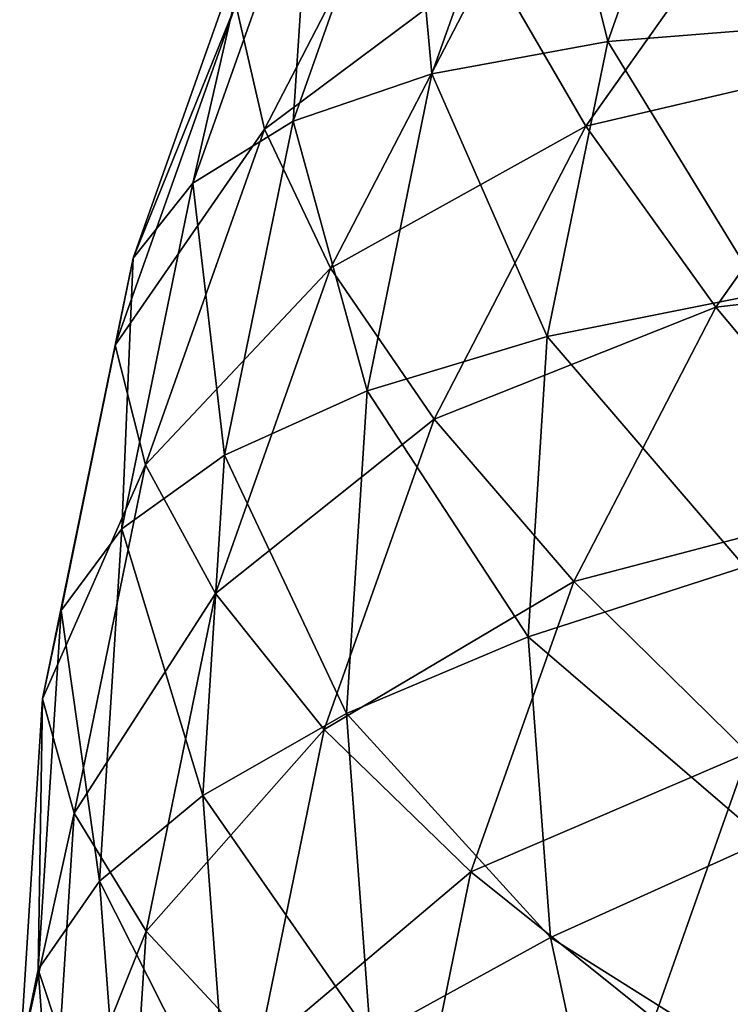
# Model space of a CAD drawing. Header units: millimetres. Extents: x 0 to 1220, y 0 to 506.
# Tile 186 of 256: x 751 to 759, y 398 to 409. Entities that reach past the tile are written whole.
import ezdxf

# ---------------------------------------------------------------- set-up
doc = ezdxf.new("R2010")
doc.units = ezdxf.units.MM
doc.header["$LTSCALE"] = 25.4
doc.layers.get('0').update_dxf_attribs({"true_color": 0xff5454})

# ---------------------------------------------------------------- blocks, each defined once
blk = doc.blocks.new('TWIG-VI-9138.STL')
at = {"color": 7, "true_color": 0xffffff}
mesh = blk.add_polyface(dxfattribs=at)
corners = [(182.471, 426.396, 54.54), (180.382, 424.315, 49.27), (180.69, 422.962, 53.554), (182.191, 427.803, 50.271)]
mesh.append_faces([[corners[k] for k in face] for face in [(0, 1, 2), (1, 0, 3)]], dxfattribs={"vtx0": -1, "color": 7})
mesh = blk.add_polyface(dxfattribs=at)
corners = [(186.25, 425.926, 63.548), (183.136, 424.788, 58.693), (184.178, 422.995, 62.69), (185.308, 427.862, 59.592)]
mesh.append_faces([[corners[k] for k in face] for face in [(0, 1, 2), (1, 0, 3)]], dxfattribs={"vtx0": -1, "color": 7})
mesh = blk.add_polyface(dxfattribs=at)
corners = [(183.682, 426.872, 35.258), (184.414, 423.913, 31.18), (182.508, 423.563, 34.323), (185.506, 426.993, 32.05)]
mesh.append_faces([[corners[k] for k in face] for face in [(0, 1, 2), (1, 0, 3)]], dxfattribs={"vtx0": -1, "color": 7})
mesh = blk.add_polyface(dxfattribs=at)
corners = [(185.506, 426.993, 32.05), (186.686, 424.094, 28.275), (184.414, 423.913, 31.18), (187.68, 426.898, 29.067)]
mesh.append_faces([[corners[k] for k in face] for face in [(0, 1, 2), (1, 0, 3)]], dxfattribs={"vtx0": -1, "color": 7})
mesh = blk.add_polyface(dxfattribs=at)
corners = [(182.237, 426.536, 38.64), (182.508, 423.563, 34.323), (181.001, 423.049, 37.655), (183.682, 426.872, 35.258)]
mesh.append_faces([[corners[k] for k in face] for face in [(0, 1, 2), (1, 0, 3)]], dxfattribs={"vtx0": -1, "color": 7})
mesh = blk.add_polyface(dxfattribs=at)
corners = [(181.196, 425.992, 42.14), (181.001, 423.049, 37.655), (179.915, 422.38, 41.12), (182.237, 426.536, 38.64)]
mesh.append_faces([[corners[k] for k in face] for face in [(0, 1, 2), (1, 0, 3)]], dxfattribs={"vtx0": -1, "color": 7})
mesh = blk.add_polyface(dxfattribs=at)
corners = [(183.136, 424.788, 58.693), (180.69, 422.962, 53.554), (181.409, 421.459, 57.737), (182.471, 426.396, 54.54)]
mesh.append_faces([[corners[k] for k in face] for face in [(0, 1, 2), (1, 0, 3)]], dxfattribs={"vtx0": -1, "color": 7})
mesh = blk.add_polyface(dxfattribs=at)
corners = [(180.574, 425.248, 45.703), (179.915, 422.38, 41.12), (179.269, 421.567, 44.663), (181.196, 425.992, 42.14)]
mesh.append_faces([[corners[k] for k in face] for face in [(0, 1, 2), (1, 0, 3)]], dxfattribs={"vtx0": -1, "color": 7})
mesh = blk.add_polyface(dxfattribs=at)
corners = [(187.527, 423.779, 67.294), (184.178, 422.995, 62.69), (185.587, 421.036, 66.492), (186.25, 425.926, 63.548)]
mesh.append_faces([[corners[k] for k in face] for face in [(0, 1, 2), (1, 0, 3)]], dxfattribs={"vtx0": -1, "color": 7})
mesh = blk.add_polyface(dxfattribs=at)
corners = [(180.382, 424.315, 49.27), (179.269, 421.567, 44.663), (179.073, 420.623, 48.227), (180.574, 425.248, 45.703)]
mesh.append_faces([[corners[k] for k in face] for face in [(0, 1, 2), (1, 0, 3)]], dxfattribs={"vtx0": -1, "color": 7})
mesh = blk.add_polyface(dxfattribs=at)
corners = [(184.178, 422.995, 62.69), (181.409, 421.459, 57.737), (182.531, 419.821, 61.779), (183.136, 424.788, 58.693)]
mesh.append_faces([[corners[k] for k in face] for face in [(0, 1, 2), (1, 0, 3)]], dxfattribs={"vtx0": -1, "color": 7})
mesh = blk.add_polyface(dxfattribs=at)
corners = [(180.69, 422.962, 53.554), (179.073, 420.623, 48.227), (179.401, 419.326, 52.527), (180.382, 424.315, 49.27)]
mesh.append_faces([[corners[k] for k in face] for face in [(0, 1, 2), (1, 0, 3)]], dxfattribs={"vtx0": -1, "color": 7})
mesh = blk.add_polyface(dxfattribs=at)
corners = [(184.414, 423.913, 31.18), (186.089, 421.185, 27.466), (183.758, 420.717, 30.291), (186.686, 424.094, 28.275)]
mesh.append_faces([[corners[k] for k in face] for face in [(0, 1, 2), (1, 0, 3)]], dxfattribs={"vtx0": -1, "color": 7})
mesh = blk.add_polyface(dxfattribs=at)
corners = [(182.508, 423.563, 34.323), (183.758, 420.717, 30.291), (181.804, 420.129, 33.368), (184.414, 423.913, 31.18)]
mesh.append_faces([[corners[k] for k in face] for face in [(0, 1, 2), (1, 0, 3)]], dxfattribs={"vtx0": -1, "color": 7})
mesh = blk.add_polyface(dxfattribs=at)
corners = [(189.127, 421.442, 70.795), (185.587, 421.036, 66.492), (187.351, 418.928, 70.059), (187.527, 423.779, 67.294)]
mesh.append_faces([[corners[k] for k in face] for face in [(0, 1, 2), (1, 0, 3)]], dxfattribs={"vtx0": -1, "color": 7})
mesh = blk.add_polyface(dxfattribs=at)
corners = [(181.001, 423.049, 37.655), (181.804, 420.129, 33.368), (180.258, 419.43, 36.648), (182.508, 423.563, 34.323)]
mesh.append_faces([[corners[k] for k in face] for face in [(0, 1, 2), (1, 0, 3)]], dxfattribs={"vtx0": -1, "color": 7})
mesh = blk.add_polyface(dxfattribs=at)
corners = [(179.915, 422.38, 41.12), (180.258, 419.43, 36.648), (179.146, 418.632, 40.077), (181.001, 423.049, 37.655)]
mesh.append_faces([[corners[k] for k in face] for face in [(0, 1, 2), (1, 0, 3)]], dxfattribs={"vtx0": -1, "color": 7})
mesh = blk.add_polyface(dxfattribs=at)
corners = [(185.587, 421.036, 66.492), (182.531, 419.821, 61.779), (184.046, 418.064, 65.638), (184.178, 422.995, 62.69)]
mesh.append_faces([[corners[k] for k in face] for face in [(0, 1, 2), (1, 0, 3)]], dxfattribs={"vtx0": -1, "color": 7})
mesh = blk.add_polyface(dxfattribs=at)
corners = [(181.409, 421.459, 57.737), (179.401, 419.326, 52.527), (180.159, 417.934, 56.742), (180.69, 422.962, 53.554)]
mesh.append_faces([[corners[k] for k in face] for face in [(0, 1, 2), (1, 0, 3)]], dxfattribs={"vtx0": -1, "color": 7})
mesh = blk.add_polyface(dxfattribs=at)
corners = [(179.269, 421.567, 44.663), (179.146, 418.632, 40.077), (178.485, 417.748, 43.601), (179.915, 422.38, 41.12)]
mesh.append_faces([[corners[k] for k in face] for face in [(0, 1, 2), (1, 0, 3)]], dxfattribs={"vtx0": -1, "color": 7})
mesh = blk.add_polyface(dxfattribs=at)
corners = [(179.073, 420.623, 48.227), (178.485, 417.748, 43.601), (178.286, 416.791, 47.161), (179.269, 421.567, 44.663)]
mesh.append_faces([[corners[k] for k in face] for face in [(0, 1, 2), (1, 0, 3)]], dxfattribs={"vtx0": -1, "color": 7})
mesh = blk.add_polyface(dxfattribs=at)
corners = [(182.531, 419.821, 61.779), (180.159, 417.934, 56.742), (181.339, 416.459, 60.83), (181.409, 421.459, 57.737)]
mesh.append_faces([[corners[k] for k in face] for face in [(0, 1, 2), (1, 0, 3)]], dxfattribs={"vtx0": -1, "color": 7})
mesh = blk.add_polyface(dxfattribs=at)
corners = [(183.758, 420.717, 30.291), (185.899, 418.222, 26.654), (183.55, 417.462, 29.399), (186.089, 421.185, 27.466)]
mesh.append_faces([[corners[k] for k in face] for face in [(0, 1, 2), (1, 0, 3)]], dxfattribs={"vtx0": -1, "color": 7})
mesh = blk.add_polyface(dxfattribs=at)
corners = [(187.351, 418.928, 70.059), (184.046, 418.064, 65.638), (185.938, 416.206, 69.278), (185.587, 421.036, 66.492)]
mesh.append_faces([[corners[k] for k in face] for face in [(0, 1, 2), (1, 0, 3)]], dxfattribs={"vtx0": -1, "color": 7})
mesh = blk.add_polyface(dxfattribs=at)
corners = [(181.804, 420.129, 33.368), (183.55, 417.462, 29.399), (181.58, 416.632, 32.409), (183.758, 420.717, 30.291)]
mesh.append_faces([[corners[k] for k in face] for face in [(0, 1, 2), (1, 0, 3)]], dxfattribs={"vtx0": -1, "color": 7})
mesh = blk.add_polyface(dxfattribs=at)
corners = [(179.401, 419.326, 52.527), (178.286, 416.791, 47.161), (178.626, 415.554, 51.478), (179.073, 420.623, 48.227)]
mesh.append_faces([[corners[k] for k in face] for face in [(0, 1, 2), (1, 0, 3)]], dxfattribs={"vtx0": -1, "color": 7})
mesh = blk.add_polyface(dxfattribs=at)
corners = [(180.258, 419.43, 36.648), (181.58, 416.632, 32.409), (180.022, 415.745, 35.637), (181.804, 420.129, 33.368)]
mesh.append_faces([[corners[k] for k in face] for face in [(0, 1, 2), (1, 0, 3)]], dxfattribs={"vtx0": -1, "color": 7})
mesh = blk.add_polyface(dxfattribs=at)
corners = [(184.046, 418.064, 65.638), (181.339, 416.459, 60.83), (182.93, 414.918, 64.75), (182.531, 419.821, 61.779)]
mesh.append_faces([[corners[k] for k in face] for face in [(0, 1, 2), (1, 0, 3)]], dxfattribs={"vtx0": -1, "color": 7})
mesh = blk.add_polyface(dxfattribs=at)
corners = [(179.146, 418.632, 40.077), (180.022, 415.745, 35.637), (178.902, 414.815, 39.031), (180.258, 419.43, 36.648)]
mesh.append_faces([[corners[k] for k in face] for face in [(0, 1, 2), (1, 0, 3)]], dxfattribs={"vtx0": -1, "color": 7})
mesh = blk.add_polyface(dxfattribs=at)
corners = [(180.159, 417.934, 56.742), (178.626, 415.554, 51.478), (179.408, 414.276, 55.724), (179.401, 419.326, 52.527)]
mesh.append_faces([[corners[k] for k in face] for face in [(0, 1, 2), (1, 0, 3)]], dxfattribs={"vtx0": -1, "color": 7})
mesh = blk.add_polyface(dxfattribs=at)
corners = [(178.485, 417.748, 43.601), (178.902, 414.815, 39.031), (178.236, 413.858, 42.534), (179.146, 418.632, 40.077)]
mesh.append_faces([[corners[k] for k in face] for face in [(0, 1, 2), (1, 0, 3)]], dxfattribs={"vtx0": -1, "color": 7})
mesh = blk.add_polyface(dxfattribs=at)
corners = [(183.55, 417.462, 29.399), (186.121, 415.257, 25.853), (183.793, 414.206, 28.519), (185.899, 418.222, 26.654)]
mesh.append_faces([[corners[k] for k in face] for face in [(0, 1, 2), (1, 0, 3)]], dxfattribs={"vtx0": -1, "color": 7})
mesh = blk.add_polyface(dxfattribs=at)
corners = [(185.938, 416.206, 69.278), (182.93, 414.918, 64.75), (184.916, 413.323, 68.464), (184.046, 418.064, 65.638)]
mesh.append_faces([[corners[k] for k in face] for face in [(0, 1, 2), (1, 0, 3)]], dxfattribs={"vtx0": -1, "color": 7})
mesh = blk.add_polyface(dxfattribs=at)
corners = [(181.339, 416.459, 60.83), (179.408, 414.276, 55.724), (180.623, 412.971, 59.859), (180.159, 417.934, 56.742)]
mesh.append_faces([[corners[k] for k in face] for face in [(0, 1, 2), (1, 0, 3)]], dxfattribs={"vtx0": -1, "color": 7})
mesh = blk.add_polyface(dxfattribs=at)
corners = [(178.286, 416.791, 47.161), (178.236, 413.858, 42.534), (178.037, 412.889, 46.091), (178.485, 417.748, 43.601)]
mesh.append_faces([[corners[k] for k in face] for face in [(0, 1, 2), (1, 0, 3)]], dxfattribs={"vtx0": -1, "color": 7})
mesh = blk.add_polyface(dxfattribs=at)
corners = [(181.58, 416.632, 32.409), (183.793, 414.206, 28.519), (181.841, 413.133, 31.464), (183.55, 417.462, 29.399)]
mesh.append_faces([[corners[k] for k in face] for face in [(0, 1, 2), (1, 0, 3)]], dxfattribs={"vtx0": -1, "color": 7})
mesh = blk.add_polyface(dxfattribs=at)
corners = [(178.626, 415.554, 51.478), (178.037, 412.889, 46.091), (178.381, 411.711, 50.424), (178.286, 416.791, 47.161)]
mesh.append_faces([[corners[k] for k in face] for face in [(0, 1, 2), (1, 0, 3)]], dxfattribs={"vtx0": -1, "color": 7})
mesh = blk.add_polyface(dxfattribs=at)
corners = [(180.022, 415.745, 35.637), (181.841, 413.133, 31.464), (180.298, 412.058, 34.641), (181.58, 416.632, 32.409)]
mesh.append_faces([[corners[k] for k in face] for face in [(0, 1, 2), (1, 0, 3)]], dxfattribs={"vtx0": -1, "color": 7})
mesh = blk.add_polyface(dxfattribs=at)
corners = [(182.93, 414.918, 64.75), (180.623, 412.971, 59.859), (182.26, 411.653, 63.842), (181.339, 416.459, 60.83)]
mesh.append_faces([[corners[k] for k in face] for face in [(0, 1, 2), (1, 0, 3)]], dxfattribs={"vtx0": -1, "color": 7})
mesh = blk.add_polyface(dxfattribs=at)
corners = [(185.938, 416.206, 69.278), (184.916, 413.323, 68.464), (187.431, 412.217, 72.081)]
mesh.append_faces([[corners[k] for k in face] for face in [(0, 1, 2)]], dxfattribs={"color": 7})
mesh = blk.add_polyface(dxfattribs=at)
corners = [(178.902, 414.815, 39.031), (180.298, 412.058, 34.641), (179.187, 410.996, 37.999), (180.022, 415.745, 35.637)]
mesh.append_faces([[corners[k] for k in face] for face in [(0, 1, 2), (1, 0, 3)]], dxfattribs={"vtx0": -1, "color": 7})
mesh = blk.add_polyface(dxfattribs=at)
corners = [(179.408, 414.276, 55.724), (178.381, 411.711, 50.424), (179.17, 410.551, 54.703), (178.626, 415.554, 51.478)]
mesh.append_faces([[corners[k] for k in face] for face in [(0, 1, 2), (1, 0, 3)]], dxfattribs={"vtx0": -1, "color": 7})
mesh = blk.add_polyface(dxfattribs=at)
corners = [(183.793, 414.206, 28.519), (186.75, 412.345, 25.078), (184.484, 411.006, 27.667), (186.121, 415.257, 25.853)]
mesh.append_faces([[corners[k] for k in face] for face in [(0, 1, 2), (1, 0, 3)]], dxfattribs={"vtx0": -1, "color": 7})
mesh = blk.add_polyface(dxfattribs=at)
corners = [(184.916, 413.323, 68.464), (182.26, 411.653, 63.842), (184.302, 410.332, 67.632), (182.93, 414.918, 64.75)]
mesh.append_faces([[corners[k] for k in face] for face in [(0, 1, 2), (1, 0, 3)]], dxfattribs={"vtx0": -1, "color": 7})
mesh = blk.add_polyface(dxfattribs=at)
corners = [(178.236, 413.858, 42.534), (179.187, 410.996, 37.999), (178.527, 409.967, 41.483), (178.902, 414.815, 39.031)]
mesh.append_faces([[corners[k] for k in face] for face in [(0, 1, 2), (1, 0, 3)]], dxfattribs={"vtx0": -1, "color": 7})
mesh = blk.add_polyface(dxfattribs=at)
corners = [(180.623, 412.971, 59.859), (179.17, 410.551, 54.703), (180.396, 409.419, 58.885), (179.408, 414.276, 55.724)]
mesh.append_faces([[corners[k] for k in face] for face in [(0, 1, 2), (1, 0, 3)]], dxfattribs={"vtx0": -1, "color": 7})
mesh = blk.add_polyface(dxfattribs=at)
corners = [(181.841, 413.133, 31.464), (184.484, 411.006, 27.667), (182.583, 409.696, 30.549), (183.793, 414.206, 28.519)]
mesh.append_faces([[corners[k] for k in face] for face in [(0, 1, 2), (1, 0, 3)]], dxfattribs={"vtx0": -1, "color": 7})
mesh = blk.add_polyface(dxfattribs=at)
corners = [(178.037, 412.889, 46.091), (178.527, 409.967, 41.483), (178.329, 408.985, 45.037), (178.236, 413.858, 42.534)]
mesh.append_faces([[corners[k] for k in face] for face in [(0, 1, 2), (1, 0, 3)]], dxfattribs={"vtx0": -1, "color": 7})

msp = doc.modelspace()

# ---------------------------------------------------------------- block references
at = {"color": 250, "true_color": 0x262626}
msp.add_blockref('TWIG-VI-9138.STL', (573.181, -15.244, -16.545), dxfattribs=at)

doc.saveas('drawing.dxf')
